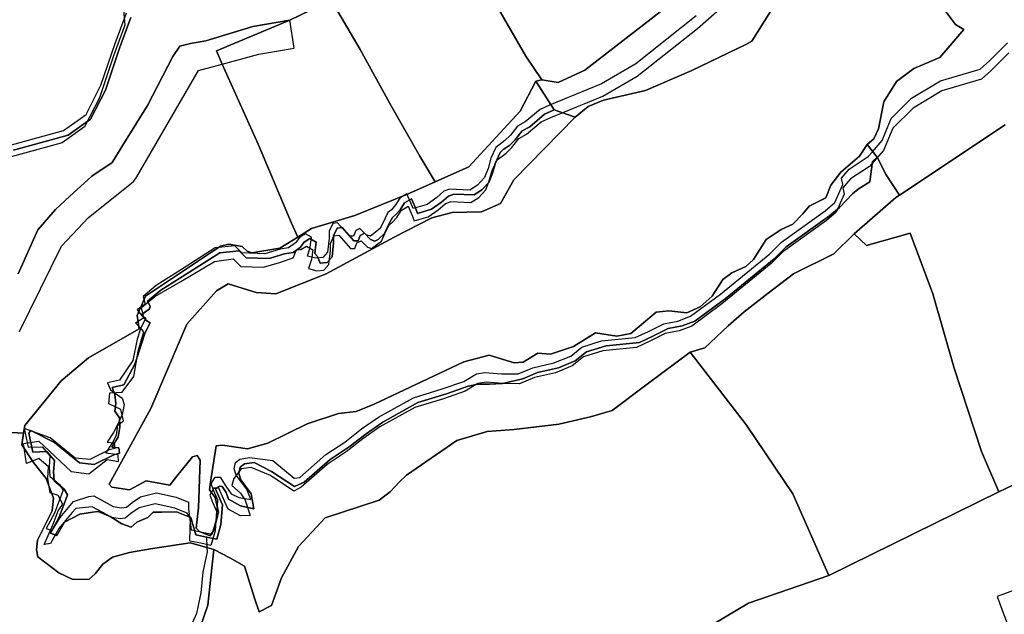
# Model space of a CAD drawing. Extents: x 463979 to 467979, y 555064 to 557157.
# Tile 13 of 82: x 464910 to 465153, y 555753 to 555900. Entities that reach past the tile are written whole.
import ezdxf

# ---------------------------------------------------------------- set-up
doc = ezdxf.new("R2010")
doc.units = 0
doc.header["$MEASUREMENT"] = 0
doc.layers.add('OS MAP', color=7, linetype='Continuous')

msp = doc.modelspace()

# ---------------------------------------------------------------- linework, layer by layer
at = {"layer": 'OS MAP'}
for p, q in [((464976.82, 555899.79), (464987.03, 555904.87)), ((465109.91, 555762.71), (465151.92, 555783.4))]:
    msp.add_line(p, q, dxfattribs=at)
for points in [[(465039.08, 555885.12), (465035.14, 555890.92), (465027.17, 555904.87), (465020.66, 555915.49), (465014.84, 555925.36), (464990.05, 555906.81), (464987.03, 555904.87), (464994.19, 555892.6), (465001.86, 555878.66), (465008.95, 555866.22), (465012.75, 555859.93), (465021.07, 555863.65), (465027.67, 555870.85), (465033.74, 555877.37), (465037.62, 555884.72), (465039.08, 555885.12)], [(465039.08, 555885.12), (465035.14, 555890.92), (465027.17, 555904.87), (465020.66, 555915.49), (465014.84, 555925.36), (464990.05, 555906.81), (464987.03, 555904.87), (464994.19, 555892.6), (465001.86, 555878.66), (465008.95, 555866.22), (465012.75, 555859.93), (465021.07, 555863.65), (465027.67, 555870.85), (465033.74, 555877.37), (465037.62, 555884.72), (465039.08, 555885.12)], [(465014.84, 555925.36), (465020.66, 555915.49), (465027.17, 555904.87), (465035.14, 555890.92), (465039.08, 555885.12)], [(465154.41, 555891.79), (465149.91, 555887.34), (465147.65, 555885.28), (465137.81, 555882.4), (465130.71, 555878.13), (465125.69, 555873.16), (465123.41, 555867.66), (465121.02, 555864.94), (465119.94, 555863.71), (465115.27, 555860.63), (465113.36, 555858.4), (465113.7, 555856.85), (465111.77, 555852.38), (465109.35, 555850.32), (465098.61, 555842.62), (465095.67, 555839.71), (465083.54, 555829.78), (465076.09, 555824.3), (465072.98, 555823.11), (465069.53, 555822.44), (465065.73, 555820.57), (465062.44, 555819.03), (465054.16, 555818.22), (465049.32, 555816.69), (465046.55, 555814.47), (465042.4, 555812.77), (465037.22, 555811.59), (465033.59, 555810.06), (465029.45, 555810.08), (465025.32, 555810.45), (465023.25, 555810.12), (465020.13, 555808.24), (465014.78, 555806.37), (465007.7, 555804.17), (464999.05, 555799.39), (464994.89, 555796.48), (464990.74, 555793.23), (464986.06, 555790.15), (464979.65, 555784.5), (464977.84, 555783.57), (464972.1, 555787.39), (464967.26, 555789.4), (464964.85, 555789.06), (464963.04, 555786.67), (464962.52, 555784.95), (464964.65, 555783.06), (464965.85, 555781.3), (464967.04, 555777.51), (464964.7, 555777.47), (464961.59, 555779.13), (464960.68, 555781.04), (464959.31, 555784.29), (464958.1, 555784.3), (464957.06, 555782.58), (464957.74, 555780.85), (464958.76, 555778.6), (464958.39, 555773.78), (464957.33, 555770.16), (464954.83, 555770.68), (464952.17, 555771.23), (464952.33, 555776.95), (464951.52, 555778.13), (464948.42, 555779.35), (464943.6, 555780.41), (464939.63, 555779.4), (464937.55, 555778.03), (464936.16, 555776.84), (464934.95, 555776.67), (464932.89, 555777.03), (464930.65, 555778.25), (464928.07, 555779.64), (464924.03, 555779.29), (464923.06, 555778.29), (464919.77, 555774.34), (464917.76, 555770.62), (464916.21, 555770.41), (464918.39, 555775.38), (464919.62, 555778.65), (464920.77, 555780.33), (464919.64, 555782.45), (464917.7, 555783.16), (464917.08, 555786.77), (464917.27, 555789.53), (464914.83, 555791.6), (464911.84, 555790.35), (464911.11, 555795.28), (464914.91, 555795.84), (464922.83, 555788.43), (464927.18, 555787.79), (464931.75, 555791.36), (464934.5, 555790.88), (464934.43, 555792.53), (464931.42, 555792.9), (464932.99, 555795.3), (464934.04, 555797.37), (464934.35, 555799.86), (464935.8, 555800.9), (464935.11, 555803.74), (464932.19, 555805.09), (464932.42, 555807.83), (464935.45, 555807.95), (464938.29, 555811.85), (464939.36, 555818.1), (464940.15, 555820.67), (464940.82, 555822.89), (464939.79, 555824.05), (464938.76, 555825.07), (464940.76, 555826.44), (464940.25, 555828.89), (464943.54, 555831.63), (464949.95, 555835.28), (464958.26, 555840.21), (464962.82, 555840.89), (464964.71, 555838.97), (464970.31, 555838.86), (464974.3, 555839.95), (464977.65, 555841.11), (464978.53, 555843.11), (464979.6, 555843.16), (464980.99, 555844.01), (464982.54, 555843.14), (464982.18, 555840.73), (464981.47, 555838.49), (464983.54, 555837.96), (464985.27, 555838.12), (464986.48, 555839.5), (464986.85, 555842.94), (464986.86, 555844.67), (464987.73, 555846.56), (464988.94, 555846.73), (464991.85, 555843.43), (464992.88, 555843.43), (464993.41, 555844.81), (464994.45, 555845.32), (464995.99, 555843.76), (464997.02, 555843.41), (464999.45, 555845.29), (465000.67, 555847.87), (465001.37, 555849.24), (465002.23, 555849.93), (465003.27, 555851.13), (465004.32, 555852.85), (465006.05, 555853.87), (465007.07, 555851.62), (465007.58, 555850.24), (465011.03, 555851.26), (465013.46, 555852.97), (465015.19, 555854.51), (465016.57, 555855.02), (465021.57, 555854.82), (465023.47, 555856.02), (465025.21, 555857.9), (465026.08, 555860.14), (465026.79, 555862.72), (465028.01, 555865.3), (465030.26, 555867.01), (465031.65, 555868.38), (465033.39, 555870.62), (465035.29, 555871.64), (465038.93, 555874.72), (465041.29, 555875.81), (465054.14, 555881.02), (465062.61, 555885.97), (465077.51, 555897.78), (465090.51, 555909.26)], [(465154.41, 555891.79), (465149.91, 555887.34), (465147.65, 555885.28), (465137.81, 555882.4), (465130.71, 555878.13), (465125.69, 555873.16), (465123.41, 555867.66), (465121.02, 555864.94), (465119.94, 555863.71), (465115.27, 555860.63), (465113.36, 555858.4), (465113.7, 555856.85), (465111.77, 555852.38), (465109.35, 555850.32), (465098.61, 555842.62), (465095.67, 555839.71), (465083.54, 555829.78), (465076.09, 555824.3), (465072.98, 555823.11), (465069.53, 555822.44), (465065.73, 555820.57), (465062.44, 555819.03), (465054.16, 555818.22), (465049.32, 555816.69), (465046.55, 555814.47), (465042.4, 555812.77), (465037.22, 555811.59), (465033.59, 555810.06), (465029.45, 555810.08), (465025.32, 555810.45), (465023.25, 555810.12), (465020.13, 555808.24), (465014.78, 555806.37), (465007.7, 555804.17), (464999.05, 555799.39), (464994.89, 555796.48), (464990.74, 555793.23), (464986.06, 555790.15), (464979.65, 555784.5), (464977.84, 555783.57), (464972.1, 555787.39), (464967.26, 555789.4), (464964.85, 555789.06), (464963.04, 555786.67), (464962.52, 555784.95), (464964.65, 555783.06), (464965.85, 555781.3), (464967.04, 555777.51), (464964.7, 555777.47), (464961.59, 555779.13), (464960.68, 555781.04), (464959.31, 555784.29), (464958.1, 555784.3), (464957.06, 555782.58), (464957.74, 555780.85), (464958.76, 555778.6), (464958.39, 555773.78), (464957.33, 555770.16), (464954.83, 555770.68), (464952.17, 555771.23), (464952.33, 555776.95), (464951.52, 555778.13), (464948.42, 555779.35), (464943.6, 555780.41), (464939.63, 555779.4), (464937.55, 555778.03), (464936.16, 555776.84), (464934.95, 555776.67), (464932.89, 555777.03), (464930.65, 555778.25), (464928.07, 555779.64), (464924.03, 555779.29), (464923.06, 555778.29), (464919.77, 555774.34), (464917.76, 555770.62), (464916.21, 555770.41), (464918.39, 555775.38), (464919.62, 555778.65), (464920.77, 555780.33), (464919.64, 555782.45), (464917.7, 555783.16), (464917.08, 555786.77), (464917.27, 555789.53), (464914.83, 555791.6), (464911.84, 555790.35), (464911.11, 555795.28), (464914.91, 555795.84), (464922.83, 555788.43), (464927.18, 555787.79), (464931.75, 555791.36), (464934.5, 555790.88), (464934.43, 555792.53), (464931.42, 555792.9), (464932.99, 555795.3), (464934.04, 555797.37), (464934.35, 555799.86), (464935.8, 555800.9), (464935.11, 555803.74), (464932.19, 555805.09), (464932.42, 555807.83), (464935.45, 555807.95), (464938.29, 555811.85), (464939.36, 555818.1), (464940.15, 555820.67), (464940.82, 555822.89), (464939.79, 555824.05), (464938.76, 555825.07), (464940.76, 555826.44), (464940.25, 555828.89), (464943.54, 555831.63), (464949.95, 555835.28), (464958.26, 555840.21), (464962.82, 555840.89), (464964.71, 555838.97), (464970.31, 555838.86), (464974.3, 555839.95), (464977.65, 555841.11), (464978.53, 555843.11), (464979.6, 555843.16), (464980.99, 555844.01), (464982.54, 555843.14), (464982.18, 555840.73), (464981.47, 555838.49), (464983.54, 555837.96), (464985.27, 555838.12), (464986.48, 555839.5), (464986.85, 555842.94), (464986.86, 555844.67), (464987.73, 555846.56), (464988.94, 555846.73), (464991.85, 555843.43), (464992.88, 555843.43), (464993.41, 555844.81), (464994.45, 555845.32), (464995.99, 555843.76), (464997.02, 555843.41), (464999.45, 555845.29), (465000.67, 555847.87), (465001.37, 555849.24), (465002.23, 555849.93), (465003.27, 555851.13), (465004.32, 555852.85), (465006.05, 555853.87), (465007.07, 555851.62), (465007.58, 555850.24), (465011.03, 555851.26), (465013.46, 555852.97), (465015.19, 555854.51), (465016.57, 555855.02), (465021.57, 555854.82), (465023.47, 555856.02), (465025.21, 555857.9), (465026.08, 555860.14), (465026.79, 555862.72), (465028.01, 555865.3), (465030.26, 555867.01), (465031.65, 555868.38), (465033.39, 555870.62), (465035.29, 555871.64), (465038.93, 555874.72), (465041.29, 555875.81), (465054.14, 555881.02), (465062.61, 555885.97), (465077.51, 555897.78), (465090.51, 555909.26)], [(465098.73, 555907.11), (465090.92, 555894.61), (465089.41, 555893.84), (465076.1, 555887.36), (465064.69, 555882.43), (465054.33, 555880.07), (465050.53, 555878.54), (465047.28, 555875.84), (465032.15, 555860.37), (465028.84, 555854.52), (465024.17, 555852.48), (465016.93, 555852.35), (465011.92, 555851), (465002.58, 555846.22), (464985.8, 555837.18), (464973.36, 555832.25), (464968.53, 555832.62), (464961.65, 555834.73), (464958.71, 555833.02), (464951.42, 555824.79), (464946.88, 555814.12), (464942.51, 555803.97), (464932.23, 555785.24), (464932.91, 555784.54), (464937.22, 555783.83), (464941.37, 555786.05), (464947.23, 555784.98), (464948.97, 555787.21), (464952.79, 555792.02), (464953.99, 555792.35), (464954.68, 555791.15), (464954.27, 555779.42), (464953.72, 555774.42), (464954.58, 555773.56), (464957.16, 555772.51), (464958.2, 555774.05), (464959.26, 555778.36), (464958.42, 555781.98), (464957.05, 555783.89), (464957.23, 555785.79), (464958.66, 555794.74), (464960.22, 555794.91), (464966.42, 555794.01), (464971.43, 555795.36), (464981.11, 555800.13), (464988.89, 555802.68), (464993.2, 555803.17), (464997.69, 555805.04), (465019.82, 555815.43), (465026.04, 555817.12), (465032.24, 555815.19), (465034.48, 555815.35), (465038.11, 555817.57), (465041.22, 555817.38), (465046.92, 555819.25), (465052.28, 555822.66), (465057.62, 555821.77), (465061.07, 555822.44), (465067.31, 555827.75), (465070.42, 555828.08), (465074.9, 555827.54), (465078.18, 555829.07), (465081.13, 555831.64), (465083.74, 555835.76), (465085.99, 555837.47), (465089.45, 555839.01), (465091.35, 555840.72), (465094.48, 555845.7), (465098.12, 555848.1), (465101.06, 555849.46), (465103.49, 555852.03), (465105.05, 555853.92), (465109.2, 555855.97), (465110.42, 555859.06), (465112.86, 555862.32), (465117.53, 555866.26), (465119.42, 555869.11), (465121.01, 555870.56), (465122.23, 555872.96), (465123.47, 555879.68), (465126.6, 555884.66), (465130.93, 555887.92), (465137.33, 555890.64), (465143.23, 555897.5), (465141.17, 555898.72), (465135.01, 555907.03)], [(465042.09, 555877.69), (465047.28, 555875.84), (465050.53, 555878.54), (465054.33, 555880.07), (465064.69, 555882.43), (465076.1, 555887.36), (465089.41, 555893.84), (465090.92, 555894.61), (465098.73, 555907.11)], [(465135.01, 555907.03), (465141.17, 555898.72), (465143.23, 555897.5), (465137.33, 555890.64), (465130.93, 555887.92), (465126.6, 555884.66), (465123.47, 555879.68), (465122.23, 555872.96), (465121.01, 555870.56), (465119.42, 555869.11), (465121.85, 555866), (465124.1, 555861.66), (465127.35, 555856.64), (465153.46, 555874)], [(464909.73, 555837.23), (464914.62, 555848.07), (464918.96, 555853.04), (464922.43, 555856.3), (464927.98, 555861.27), (464933, 555864.69), (464936.3, 555870.01), (464941.7, 555878.78), (464947.97, 555890.81), (464949.71, 555893.39), (464952.3, 555894.06), (464956.1, 555894.73), (464967.67, 555898.29), (464976.82, 555899.79), (464987.03, 555904.87)], [(464909.73, 555837.23), (464914.62, 555848.07), (464918.96, 555853.04), (464922.43, 555856.3), (464927.98, 555861.27), (464933, 555864.69), (464936.3, 555870.01), (464941.7, 555878.78), (464947.97, 555890.81), (464949.71, 555893.39), (464952.3, 555894.06), (464956.1, 555894.73), (464967.67, 555898.29), (464976.82, 555899.79), (464987.03, 555904.87)], [(464976.82, 555899.79), (464958.7, 555892.25), (464960.16, 555888.98), (464969.03, 555869.21), (464977.28, 555849.72), (464978.8, 555846.23), (464982.19, 555848.35), (464992.9, 555851.56), (465005.86, 555856.84), (465012.75, 555859.93), (465008.95, 555866.22), (465001.86, 555878.66), (464994.19, 555892.6), (464987.03, 555904.87), (464976.82, 555899.79)], [(464976.82, 555899.79), (464958.7, 555892.25), (464960.16, 555888.98), (464969.03, 555869.21), (464977.28, 555849.72), (464978.8, 555846.23), (464982.19, 555848.35), (464992.9, 555851.56), (465005.86, 555856.84), (465012.75, 555859.93), (465008.95, 555866.22), (465001.86, 555878.66), (464994.19, 555892.6), (464987.03, 555904.87), (464976.82, 555899.79)], [(464987.03, 555904.87), (464994.19, 555892.6), (465001.86, 555878.66), (465008.95, 555866.22), (465012.75, 555859.93)], [(465027.17, 555904.87), (465035.14, 555890.92), (465039.08, 555885.12), (465043.1, 555884.43), (465049.67, 555887.49), (465071.15, 555904.1)], [(465027.17, 555904.87), (465035.14, 555890.92), (465039.08, 555885.12), (465043.1, 555884.43), (465049.67, 555887.49), (465071.15, 555904.1)], [(465071.15, 555904.1), (465049.67, 555887.49), (465043.1, 555884.43), (465039.08, 555885.12), (465037.62, 555884.72), (465042.09, 555877.69)], [(464935.8, 555902.37), (464936.12, 555898.57), (464933.32, 555891), (464929.81, 555880.68), (464926.15, 555873.46), (464920.61, 555869.52), (464907.14, 555865.8)], [(464935.8, 555902.37), (464936.12, 555898.57), (464933.32, 555891), (464929.81, 555880.68), (464926.15, 555873.46), (464920.61, 555869.52), (464907.14, 555865.8)], [(464907.52, 555868.87), (464920.99, 555872.59), (464926.53, 555876.53), (464930.2, 555883.75), (464933.7, 555894.07), (464936.5, 555901.64)], [(464905, 555798.17), (464911.1, 555797.83), (464911.39, 555799.78), (464920.42, 555810.76), (464927.17, 555816.42), (464939.63, 555823.59), (464939.13, 555826.87), (464941.23, 555831.68), (464959.75, 555843.99), (464961.82, 555844.5), (464965.09, 555843.96), (464966.29, 555842.75), (464967.5, 555842.4), (464974.4, 555843.56), (464978.8, 555846.23), (464977.28, 555849.72), (464969.03, 555869.21), (464960.16, 555888.98), (464958.7, 555892.25), (464976.82, 555899.79), (464967.67, 555898.29), (464956.1, 555894.73), (464952.3, 555894.06), (464949.71, 555893.39), (464947.97, 555890.81), (464941.7, 555878.78), (464936.3, 555870.01), (464933, 555864.69), (464927.98, 555861.27), (464922.43, 555856.3), (464918.96, 555853.04), (464914.62, 555848.07), (464909.73, 555837.23)], [(464905, 555798.17), (464911.1, 555797.83), (464911.39, 555799.78), (464920.42, 555810.76), (464927.17, 555816.42), (464939.63, 555823.59), (464939.13, 555826.87), (464941.23, 555831.68), (464959.75, 555843.99), (464961.82, 555844.5), (464965.09, 555843.96), (464966.29, 555842.75), (464967.5, 555842.4), (464974.4, 555843.56), (464978.8, 555846.23), (464977.28, 555849.72), (464969.03, 555869.21), (464960.16, 555888.98), (464958.7, 555892.25), (464976.82, 555899.79), (464967.67, 555898.29), (464956.1, 555894.73), (464952.3, 555894.06), (464949.71, 555893.39), (464947.97, 555890.81), (464941.7, 555878.78), (464936.3, 555870.01), (464933, 555864.69), (464927.98, 555861.27), (464922.43, 555856.3), (464918.96, 555853.04), (464914.62, 555848.07), (464909.73, 555837.23)], [(464937.61, 555900.46), (464934.81, 555892.89), (464931.3, 555882.56), (464927.64, 555875.34), (464922.1, 555871.41), (464908.63, 555867.69)], [(464908.63, 555867.69), (464922.1, 555871.41), (464927.64, 555875.34), (464931.3, 555882.56), (464934.81, 555892.89), (464937.61, 555900.46)], [(464937.61, 555900.46), (464934.81, 555892.89), (464931.3, 555882.56), (464927.64, 555875.34), (464922.1, 555871.41), (464908.63, 555867.69)], [(464976.82, 555899.79), (464967.67, 555898.29), (464956.1, 555894.73), (464952.3, 555894.06), (464949.71, 555893.39), (464947.97, 555890.81), (464941.7, 555878.78), (464936.3, 555870.01), (464933, 555864.69), (464927.98, 555861.27), (464922.43, 555856.3), (464918.96, 555853.04), (464914.62, 555848.07), (464909.73, 555837.23)], [(464910.09, 555822.97), (464920.44, 555844.02), (464927.17, 555851.12), (464937.35, 555859.21), (464938.29, 555860.11), (464939.04, 555861.17), (464954.32, 555887.39), (464960.16, 555888.98), (464969.16, 555891.44), (464977.95, 555892.88), (464976.82, 555899.79)], [(464978.8, 555846.23), (464977.28, 555849.72), (464969.03, 555869.21), (464960.16, 555888.98), (464958.7, 555892.25), (464976.82, 555899.79)], [(465077.2, 555900.85), (465062.31, 555889.03), (465053.83, 555884.08), (465040.98, 555878.87), (465038.62, 555877.79), (465034.98, 555874.7), (465033.08, 555873.68), (465031.34, 555871.45), (465029.96, 555870.08), (465027.7, 555868.36), (465026.48, 555865.79), (465025.78, 555863.2), (465024.9, 555860.97), (465023.17, 555859.08), (465021.27, 555857.88), (465016.27, 555858.08), (465014.88, 555857.57), (465013.15, 555856.03), (465010.73, 555854.32), (465007.27, 555853.31), (465006.76, 555854.69), (465005.74, 555856.94), (465004.01, 555855.91), (465002.97, 555854.19), (465001.92, 555852.99), (465001.06, 555852.31), (465000.36, 555850.93), (464999.14, 555848.35), (464996.72, 555846.47), (464995.68, 555846.82), (464994.14, 555848.38), (464993.1, 555847.87), (464992.58, 555846.49), (464991.54, 555846.5), (464988.63, 555849.79), (464987.42, 555849.63), (464986.55, 555847.73), (464986.54, 555846.01), (464986.17, 555842.56), (464984.96, 555841.19), (464983.23, 555841.03), (464981.17, 555841.56), (464981.87, 555843.8), (464982.23, 555846.21), (464980.68, 555847.08), (464979.3, 555846.22), (464978.26, 555844.85)], [(464964.28, 555781.99), (464967.21, 555781.46), (464966.19, 555784.05), (464963.62, 555787.51), (464963.11, 555789.07), (464963.46, 555790.62), (464964.5, 555791.47), (464966.92, 555791.81), (464972.61, 555791.08), (464977.92, 555786.74), (464979.31, 555786.91), (464985.72, 555792.56), (464990.39, 555795.64), (464994.55, 555798.89), (464998.7, 555801.8), (465007.35, 555806.58), (465014.43, 555808.78), (465019.79, 555810.65), (465022.91, 555812.53), (465024.98, 555812.86), (465029.11, 555812.49), (465033.25, 555812.47), (465036.88, 555814), (465042.06, 555815.18), (465046.21, 555816.88), (465048.98, 555819.1), (465053.82, 555820.63), (465062.1, 555821.44), (465065.38, 555822.97), (465069.19, 555824.85), (465072.64, 555825.52), (465075.75, 555826.71), (465083.19, 555832.19), (465095.32, 555842.12), (465098.27, 555845.03), (465109, 555852.73), (465111.43, 555854.79), (465113.35, 555859.26), (465113.02, 555860.81), (465114.92, 555863.04), (465119.6, 555866.12), (465120.68, 555867.35), (465123.07, 555870.07), (465125.34, 555875.57), (465130.37, 555880.54), (465137.46, 555884.81), (465147.31, 555887.69), (465149.56, 555889.75), (465154.07, 555894.2)], [(465127.35, 555856.64), (465124.1, 555861.66), (465121.85, 555866), (465120.71, 555864.94), (465120.09, 555859.93), (465117.13, 555858.12), (465115.78, 555856.92), (465112.54, 555853.6), (465110.11, 555851.55), (465099.38, 555843.85), (465096.43, 555840.93), (465084.3, 555831), (465076.86, 555825.53), (465073.75, 555824.34), (465070.29, 555823.67), (465066.49, 555821.79), (465063.21, 555820.26), (465054.92, 555819.44), (465050.09, 555817.92), (465047.32, 555815.69), (465043.17, 555813.99), (465037.99, 555812.81), (465034.36, 555811.28), (465029.32, 555810.1), (465026.11, 555809.93), (465023.23, 555809.93), (465020.9, 555809.46), (465015.54, 555807.59), (465008.46, 555805.39), (464999.81, 555800.61), (464995.66, 555797.71), (464991.5, 555794.45), (464986.83, 555791.38), (464980.41, 555785.72), (464978.02, 555784.67), (464972.29, 555788.37), (464968.03, 555790.62), (464965.61, 555790.29), (464964.57, 555789.43), (464964.22, 555787.88), (464964.73, 555786.33), (464967.29, 555782.87), (464967.94, 555779.15), (464964.67, 555779.88), (464961.7, 555781.55), (464961.12, 555783.22), (464960.17, 555784.67), (464959.45, 555784.74), (464958.51, 555784.12), (464959.19, 555782.4), (464960.21, 555780.15), (464959.84, 555775.32), (464958.78, 555771.71), (464956.27, 555772.22), (464953.61, 555772.77), (464952.37, 555777.02), (464951.36, 555777.44), (464948.88, 555778.4), (464945.2, 555778.39), (464943.07, 555778.32), (464941.8, 555777.06), (464939.07, 555775.86), (464937.67, 555774.66), (464935.34, 555775.46), (464932.48, 555777.26), (464929.55, 555778.53), (464928.09, 555778.39), (464925.03, 555777.86), (464921.22, 555775.89), (464919.3, 555772.62), (464917.75, 555773.15), (464919.84, 555776.93), (464921.07, 555780.2), (464921.94, 555782.61), (464921.09, 555783.99), (464918.69, 555786.07), (464918.53, 555788.31), (464918.72, 555791.07), (464916.83, 555793.32), (464913.38, 555793.17), (464912.37, 555797.83), (464912.9, 555798.52), (464918.74, 555795.56), (464924.92, 555790.52), (464928.54, 555790.16), (464933.38, 555792.54), (464934.76, 555792.88), (464934.6, 555794.26), (464932.87, 555794.44), (464934.44, 555796.85), (464934.83, 555799.33), (464934.79, 555801.67), (464933.62, 555803.3), (464933.87, 555805.14), (464933.64, 555807.37), (464932.96, 555809.1), (464935.89, 555809.77), (464938.54, 555814.92), (464940.26, 555819.92), (464941.14, 555822.67), (464942.36, 555825.08), (464941.33, 555825.78), (464940.3, 555827.16), (464942.21, 555828.53), (464942.38, 555829.22), (464941.7, 555830.43), (464944.99, 555833.17), (464951.22, 555837.1), (464959.53, 555842.4), (464964.36, 555842.89), (464966.07, 555841.16), (464971.76, 555840.95), (464975.56, 555842.14), (464977.63, 555842.47), (464979.36, 555843.67), (464980.41, 555845.04), (464981.79, 555845.89), (464983.34, 555845.02), (464983.06, 555843.03), (464983.01, 555842.19), (464983.68, 555841.47), (464984.34, 555839.84), (464986.07, 555840.01), (464987.28, 555841.38), (464987.65, 555844.82), (464987.66, 555846.55), (464988.53, 555848.44), (464989.74, 555848.61), (464992.65, 555845.31), (464993.68, 555845.31), (464994.21, 555846.69), (464995.25, 555847.2), (464996.79, 555845.64), (464997.82, 555845.29), (464998.69, 555845.63), (465000.25, 555847.17), (465001.47, 555849.75), (465002.17, 555851.12), (465003.03, 555851.81), (465004.07, 555853.01), (465005.12, 555854.73), (465006.85, 555855.75), (465007.87, 555853.51), (465008.38, 555852.12), (465011.83, 555853.14), (465014.26, 555854.85), (465015.99, 555856.39), (465017.37, 555856.9), (465022.37, 555856.7), (465024.28, 555857.9), (465026.01, 555859.78), (465026.89, 555862.02), (465027.59, 555864.6), (465028.81, 555867.18), (465029.51, 555867.87), (465031.06, 555868.89), (465032.45, 555870.26), (465034.19, 555872.5), (465036.09, 555873.52), (465039.73, 555876.6), (465042.09, 555877.69), (465037.62, 555884.72), (465033.74, 555877.37), (465027.67, 555870.85), (465021.07, 555863.65), (465012.75, 555859.93), (465005.86, 555856.84), (464992.9, 555851.56), (464982.19, 555848.35), (464978.8, 555846.23), (464974.4, 555843.56), (464967.5, 555842.4), (464966.29, 555842.75), (464965.09, 555843.96), (464961.82, 555844.5), (464959.75, 555843.99), (464941.23, 555831.68), (464939.13, 555826.87), (464939.63, 555823.59), (464927.17, 555816.42), (464920.42, 555810.76), (464911.39, 555799.78), (464911.1, 555797.83), (464910.67, 555794.96), (464913.58, 555790.63), (464916.66, 555786.65), (464918.53, 555781.81), (464918.17, 555778.7), (464914.51, 555771.48), (464914.32, 555769.07), (464914.65, 555767.34), (464919.8, 555763.35), (464923.07, 555761.78), (464927.21, 555761.76), (464928.77, 555763.13), (464930.68, 555765.53), (464933.1, 555767.24), (464937.25, 555768.42), (464942.43, 555769.26), (464952.26, 555770.75), (464956.37, 555769.62), (464958.06, 555769.15), (464962.07, 555767.08), (464965.68, 555764.99), (464968.22, 555756.87), (464969.24, 555753.76), (464972.35, 555755.29), (464974.8, 555762.18), (464978.99, 555769.91), (464985.58, 555776.94), (464994.39, 555779.82), (464998.88, 555781.35), (465001.65, 555783.41), (465003.91, 555785.81), (465005.64, 555787.52), (465018.1, 555796.07), (465025.53, 555798.27), (465032.26, 555798.75), (465043.3, 555800.07), (465051.07, 555801.92), (465056.42, 555803.44), (465065.08, 555809.94), (465075.65, 555817.82), (465079.34, 555818.9), (465085.07, 555824.38), (465089.05, 555827.81), (465094.94, 555832.43), (465101.17, 555837.22), (465111.2, 555842.17), (465116.18, 555847.04), (465126.46, 555856.05), (465127.35, 555856.64)], [(465127.35, 555856.64), (465124.1, 555861.66), (465121.85, 555866), (465120.71, 555864.94), (465120.09, 555859.93), (465117.13, 555858.12), (465115.78, 555856.92), (465112.54, 555853.6), (465110.11, 555851.55), (465099.38, 555843.85), (465096.43, 555840.93), (465084.3, 555831), (465076.86, 555825.53), (465073.75, 555824.34), (465070.29, 555823.67), (465066.49, 555821.79), (465063.21, 555820.26), (465054.92, 555819.44), (465050.09, 555817.92), (465047.32, 555815.69), (465043.17, 555813.99), (465037.99, 555812.81), (465034.36, 555811.28), (465029.32, 555810.1), (465026.11, 555809.93), (465023.23, 555809.93), (465020.9, 555809.46), (465015.54, 555807.59), (465008.46, 555805.39), (464999.81, 555800.61), (464995.66, 555797.71), (464991.5, 555794.45), (464986.83, 555791.38), (464980.41, 555785.72), (464978.02, 555784.67), (464972.29, 555788.37), (464968.03, 555790.62), (464965.61, 555790.29), (464964.57, 555789.43), (464964.22, 555787.88), (464964.73, 555786.33), (464967.29, 555782.87), (464967.94, 555779.15), (464964.67, 555779.88), (464961.7, 555781.55), (464961.12, 555783.22), (464960.17, 555784.67), (464959.45, 555784.74), (464958.51, 555784.12), (464959.19, 555782.4), (464960.21, 555780.15), (464959.84, 555775.32), (464958.78, 555771.71), (464956.27, 555772.22), (464953.61, 555772.77), (464952.37, 555777.02), (464951.36, 555777.44), (464948.88, 555778.4), (464945.2, 555778.39), (464943.07, 555778.32), (464941.8, 555777.06), (464939.07, 555775.86), (464937.67, 555774.66), (464935.34, 555775.46), (464932.48, 555777.26), (464929.55, 555778.53), (464928.09, 555778.39), (464925.03, 555777.86), (464921.22, 555775.89), (464919.3, 555772.62), (464917.75, 555773.15), (464919.84, 555776.93), (464921.07, 555780.2), (464921.94, 555782.61), (464921.09, 555783.99), (464918.69, 555786.07), (464918.53, 555788.31), (464918.72, 555791.07), (464916.83, 555793.32), (464913.38, 555793.17), (464912.37, 555797.83), (464912.9, 555798.52), (464918.74, 555795.56), (464924.92, 555790.52), (464928.54, 555790.16), (464933.38, 555792.54), (464934.76, 555792.88), (464934.6, 555794.26), (464932.87, 555794.44), (464934.44, 555796.85), (464934.83, 555799.33), (464934.79, 555801.67), (464933.62, 555803.3), (464933.87, 555805.14), (464933.64, 555807.37), (464932.96, 555809.1), (464935.89, 555809.77), (464938.54, 555814.92), (464940.26, 555819.92), (464941.14, 555822.67), (464942.36, 555825.08), (464941.33, 555825.78), (464940.3, 555827.16), (464942.21, 555828.53), (464942.38, 555829.22), (464941.7, 555830.43), (464944.99, 555833.17), (464951.22, 555837.1), (464959.53, 555842.4), (464964.36, 555842.89), (464966.07, 555841.16), (464971.76, 555840.95), (464975.56, 555842.14), (464977.63, 555842.47), (464979.36, 555843.67), (464980.41, 555845.04), (464981.79, 555845.89), (464983.34, 555845.02), (464983.06, 555843.03), (464983.01, 555842.19), (464983.68, 555841.47), (464984.34, 555839.84), (464986.07, 555840.01), (464987.28, 555841.38), (464987.65, 555844.82), (464987.66, 555846.55), (464988.53, 555848.44), (464989.74, 555848.61), (464992.65, 555845.31), (464993.68, 555845.31), (464994.21, 555846.69), (464995.25, 555847.2), (464996.79, 555845.64), (464997.82, 555845.29), (464998.69, 555845.63), (465000.25, 555847.17), (465001.47, 555849.75), (465002.17, 555851.12), (465003.03, 555851.81), (465004.07, 555853.01), (465005.12, 555854.73), (465006.85, 555855.75), (465007.87, 555853.51), (465008.38, 555852.12), (465011.83, 555853.14), (465014.26, 555854.85), (465015.99, 555856.39), (465017.37, 555856.9), (465022.37, 555856.7), (465024.28, 555857.9), (465026.01, 555859.78), (465026.89, 555862.02), (465027.59, 555864.6), (465028.81, 555867.18), (465029.51, 555867.87), (465031.06, 555868.89), (465032.45, 555870.26), (465034.19, 555872.5), (465036.09, 555873.52), (465039.73, 555876.6), (465042.09, 555877.69), (465037.62, 555884.72), (465033.74, 555877.37), (465027.67, 555870.85), (465021.07, 555863.65), (465012.75, 555859.93), (465005.86, 555856.84), (464992.9, 555851.56), (464982.19, 555848.35), (464978.8, 555846.23), (464974.4, 555843.56), (464967.5, 555842.4), (464966.29, 555842.75), (464965.09, 555843.96), (464961.82, 555844.5), (464959.75, 555843.99), (464941.23, 555831.68), (464939.13, 555826.87), (464939.63, 555823.59), (464927.17, 555816.42), (464920.42, 555810.76), (464911.39, 555799.78), (464911.1, 555797.83), (464910.67, 555794.96), (464913.58, 555790.63), (464916.66, 555786.65), (464918.53, 555781.81), (464918.17, 555778.7), (464914.51, 555771.48), (464914.32, 555769.07), (464914.65, 555767.34), (464919.8, 555763.35), (464923.07, 555761.78), (464927.21, 555761.76), (464928.77, 555763.13), (464930.68, 555765.53), (464933.1, 555767.24), (464937.25, 555768.42), (464942.43, 555769.26), (464952.26, 555770.75), (464956.37, 555769.62), (464958.06, 555769.15), (464962.07, 555767.08), (464965.68, 555764.99), (464968.22, 555756.87), (464969.24, 555753.76), (464972.35, 555755.29), (464974.8, 555762.18), (464978.99, 555769.91), (464985.58, 555776.94), (464994.39, 555779.82), (464998.88, 555781.35), (465001.65, 555783.41), (465003.91, 555785.81), (465005.64, 555787.52), (465018.1, 555796.07), (465025.53, 555798.27), (465032.26, 555798.75), (465043.3, 555800.07), (465051.07, 555801.92), (465056.42, 555803.44), (465065.08, 555809.94), (465075.65, 555817.82), (465079.34, 555818.9), (465085.07, 555824.38), (465089.05, 555827.81), (465094.94, 555832.43), (465101.17, 555837.22), (465111.2, 555842.17), (465116.18, 555847.04), (465126.46, 555856.05), (465127.35, 555856.64)], [(465047.28, 555875.84), (465042.09, 555877.69), (465039.73, 555876.6), (465036.09, 555873.52), (465034.19, 555872.5), (465032.45, 555870.26), (465031.06, 555868.89), (465029.51, 555867.87), (465028.81, 555867.18), (465027.59, 555864.6), (465026.89, 555862.02), (465026.01, 555859.78), (465024.28, 555857.9), (465022.37, 555856.7), (465017.37, 555856.9), (465015.99, 555856.39), (465014.26, 555854.85), (465011.83, 555853.14), (465008.38, 555852.12), (465007.87, 555853.51), (465006.85, 555855.75), (465005.12, 555854.73), (465004.07, 555853.01), (465003.03, 555851.81), (465002.17, 555851.12), (465001.47, 555849.75), (465000.25, 555847.17), (464998.69, 555845.63), (464997.82, 555845.29), (464996.79, 555845.64), (464995.25, 555847.2), (464994.21, 555846.69), (464993.68, 555845.31), (464992.65, 555845.31), (464989.74, 555848.61), (464988.53, 555848.44), (464987.66, 555846.55), (464987.65, 555844.82), (464987.28, 555841.38), (464986.07, 555840.01), (464984.34, 555839.84), (464983.68, 555841.47), (464983.01, 555842.19), (464983.06, 555843.03), (464983.34, 555845.02), (464981.79, 555845.89), (464980.41, 555845.04), (464979.36, 555843.67), (464977.63, 555842.47), (464975.56, 555842.14), (464971.76, 555840.95), (464966.07, 555841.16), (464964.36, 555842.89), (464959.53, 555842.4), (464951.22, 555837.1), (464944.99, 555833.17), (464941.7, 555830.43), (464942.38, 555829.22), (464942.21, 555828.53), (464940.3, 555827.16), (464941.33, 555825.78), (464942.36, 555825.08), (464941.14, 555822.67), (464940.26, 555819.92), (464938.54, 555814.92), (464935.89, 555809.77), (464932.96, 555809.1), (464933.64, 555807.37), (464933.87, 555805.14), (464933.62, 555803.3), (464934.79, 555801.67), (464934.83, 555799.33), (464934.44, 555796.85), (464932.87, 555794.44), (464934.6, 555794.26), (464934.76, 555792.88), (464933.38, 555792.54), (464928.54, 555790.16), (464924.92, 555790.52), (464918.74, 555795.56), (464912.9, 555798.52), (464912.37, 555797.83), (464913.38, 555793.17), (464916.83, 555793.32), (464918.72, 555791.07), (464918.53, 555788.31), (464918.69, 555786.07), (464921.09, 555783.99), (464921.94, 555782.61), (464921.07, 555780.2), (464919.84, 555776.93), (464917.75, 555773.15), (464919.3, 555772.62), (464921.22, 555775.89), (464925.03, 555777.86), (464928.09, 555778.39), (464929.55, 555778.53), (464932.48, 555777.26), (464935.34, 555775.46), (464937.67, 555774.66), (464939.07, 555775.86), (464941.8, 555777.06), (464943.07, 555778.32), (464945.2, 555778.39), (464948.88, 555778.4), (464951.36, 555777.44), (464952.37, 555777.02), (464953.61, 555772.77), (464956.27, 555772.22), (464958.78, 555771.71), (464959.84, 555775.32), (464960.21, 555780.15), (464959.19, 555782.4), (464958.51, 555784.12), (464959.45, 555784.74), (464960.17, 555784.67), (464961.12, 555783.22), (464961.7, 555781.55), (464964.67, 555779.88), (464967.94, 555779.15), (464967.29, 555782.87), (464964.73, 555786.33), (464964.22, 555787.88), (464964.57, 555789.43), (464965.61, 555790.29), (464968.03, 555790.62), (464972.29, 555788.37), (464978.02, 555784.67), (464980.41, 555785.72), (464986.83, 555791.38), (464991.5, 555794.45), (464995.66, 555797.71), (464999.81, 555800.61), (465008.46, 555805.39), (465015.54, 555807.59), (465020.9, 555809.46), (465023.23, 555809.93), (465026.11, 555809.93), (465029.32, 555810.1), (465034.36, 555811.28), (465037.99, 555812.81), (465043.17, 555813.99), (465047.32, 555815.69), (465050.09, 555817.92), (465054.92, 555819.44), (465063.21, 555820.26), (465066.49, 555821.79), (465070.29, 555823.67), (465073.75, 555824.34), (465076.86, 555825.53), (465084.3, 555831), (465096.43, 555840.93), (465099.38, 555843.85), (465110.11, 555851.55), (465112.54, 555853.6), (465115.78, 555856.92), (465117.13, 555858.12), (465120.09, 555859.93), (465120.71, 555864.94), (465121.85, 555866), (465119.42, 555869.11), (465117.53, 555866.26), (465112.86, 555862.32), (465110.42, 555859.06), (465109.2, 555855.97), (465105.05, 555853.92), (465103.49, 555852.03), (465101.06, 555849.46), (465098.12, 555848.1), (465094.48, 555845.7), (465091.35, 555840.72), (465089.45, 555839.01), (465085.99, 555837.47), (465083.74, 555835.76), (465081.13, 555831.64), (465078.18, 555829.07), (465074.9, 555827.54), (465070.42, 555828.08), (465067.31, 555827.75), (465061.07, 555822.44), (465057.62, 555821.77), (465052.28, 555822.66), (465046.92, 555819.25), (465041.22, 555817.38), (465038.11, 555817.57), (465034.48, 555815.35), (465032.24, 555815.19), (465026.04, 555817.12), (465019.82, 555815.43), (464997.69, 555805.04), (464993.2, 555803.17), (464988.89, 555802.68), (464981.11, 555800.13), (464971.43, 555795.36), (464966.42, 555794.01), (464960.22, 555794.91), (464958.66, 555794.74), (464957.23, 555785.79), (464957.05, 555783.89), (464958.42, 555781.98), (464959.26, 555778.36), (464958.2, 555774.05), (464957.16, 555772.51), (464954.58, 555773.56), (464953.72, 555774.42), (464954.27, 555779.42), (464954.68, 555791.15), (464953.99, 555792.35), (464952.79, 555792.02), (464948.97, 555787.21), (464947.23, 555784.98), (464941.37, 555786.05), (464937.22, 555783.83), (464932.91, 555784.54), (464932.23, 555785.24), (464942.51, 555803.97), (464946.88, 555814.12), (464951.42, 555824.79), (464958.71, 555833.02), (464961.65, 555834.73), (464968.53, 555832.62), (464973.36, 555832.25), (464985.8, 555837.18), (465002.58, 555846.22), (465011.92, 555851), (465016.93, 555852.35), (465024.17, 555852.48), (465028.84, 555854.52), (465032.15, 555860.37), (465047.28, 555875.84)], [(465153.46, 555874), (465127.35, 555856.64), (465126.46, 555856.05), (465116.18, 555847.04), (465119.25, 555844.16), (465130.03, 555847.27), (465135.57, 555832.25), (465140.84, 555813.94), (465147.63, 555793.33), (465151.92, 555783.4), (465158.79, 555786.68)], [(465153.46, 555874), (465127.35, 555856.64), (465126.46, 555856.05), (465116.18, 555847.04), (465119.25, 555844.16), (465130.03, 555847.27), (465135.57, 555832.25), (465140.84, 555813.94), (465147.63, 555793.33), (465151.92, 555783.4), (465158.79, 555786.68)], [(465151.92, 555783.4), (465147.63, 555793.33), (465140.84, 555813.94), (465135.57, 555832.25), (465130.03, 555847.27), (465119.25, 555844.16), (465116.18, 555847.04), (465111.2, 555842.17), (465101.17, 555837.22), (465094.94, 555832.43), (465089.05, 555827.81), (465085.07, 555824.38), (465079.34, 555818.9), (465075.65, 555817.82), (465089.57, 555799.83), (465101.02, 555782.91), (465109.91, 555762.71), (465151.92, 555783.4)], [(465151.92, 555783.4), (465147.63, 555793.33), (465140.84, 555813.94), (465135.57, 555832.25), (465130.03, 555847.27), (465119.25, 555844.16), (465116.18, 555847.04), (465111.2, 555842.17), (465101.17, 555837.22), (465094.94, 555832.43), (465089.05, 555827.81), (465085.07, 555824.38), (465079.34, 555818.9), (465075.65, 555817.82), (465089.57, 555799.83), (465101.02, 555782.91), (465109.91, 555762.71), (465151.92, 555783.4)], [(465130.03, 555847.27), (465119.25, 555844.16), (465116.18, 555847.04)], [(465151.92, 555783.4), (465147.63, 555793.33), (465140.84, 555813.94), (465135.57, 555832.25), (465130.03, 555847.27)], [(464978.26, 555844.85), (464976.53, 555843.65), (464974.45, 555843.32), (464970.65, 555842.13), (464964.96, 555842.34), (464963.25, 555844.07), (464958.42, 555843.58), (464950.11, 555838.29), (464943.88, 555834.35), (464940.59, 555831.61), (464941.1, 555829.71), (464939.19, 555828.34), (464940.22, 555826.96), (464941.25, 555826.26), (464940.03, 555823.86), (464939.15, 555821.1), (464938.09, 555815.76), (464934.78, 555810.95), (464931.85, 555810.28), (464932.53, 555808.55), (464935.45, 555806.47), (464935.96, 555804.91), (464935.42, 555802.5), (464934.38, 555800.09), (464933.33, 555798.03), (464931.77, 555795.63), (464933.49, 555795.44), (464933.65, 555794.06), (464932.27, 555793.73), (464927.43, 555791.34), (464923.81, 555791.7), (464917.63, 555796.74), (464911.27, 555799.02), (464912.27, 555794.36), (464915.72, 555794.51), (464917.61, 555792.26), (464917.42, 555789.5), (464917.58, 555787.26), (464919.98, 555785.17), (464920.84, 555783.79), (464919.96, 555781.38), (464918.73, 555778.11), (464916.64, 555774.33), (464918.19, 555773.8), (464920.11, 555777.07), (464923.4, 555781.02), (464927.21, 555782.2), (464928.41, 555782.37), (464930.99, 555780.97), (464933.23, 555779.75), (464935.29, 555779.4), (464936.5, 555779.56), (464937.89, 555780.76), (464939.97, 555782.13), (464943.94, 555783.14), (464948.76, 555782.08), (464951.86, 555780.85), (464951.85, 555779.13), (464952.51, 555773.95), (464955.17, 555773.41), (464957.67, 555772.89), (464958.73, 555776.51), (464959.1, 555781.33), (464958.08, 555783.58), (464957.4, 555785.31), (464958.44, 555787.03), (464959.65, 555787.02), (464961.02, 555784.77), (464962.39, 555782.86), (464964.28, 555781.99)], [(465151.92, 555783.4), (465158.79, 555786.68), (465156.78, 555793.8), (465164.15, 555798.34), (465185.16, 555805.18), (465192.93, 555805.25), (465201.34, 555812.51), (465211.03, 555816.58), (465229.48, 555829.32), (465235.63, 555833.17), (465240.81, 555832.44), (465244.09, 555829.32)], [(465078.32, 555748.87), (465090.06, 555755.92), (465109.91, 555762.71), (465101.02, 555782.91), (465089.57, 555799.83), (465075.65, 555817.82), (465065.08, 555809.94), (465056.42, 555803.44), (465051.07, 555801.92), (465043.3, 555800.07), (465032.26, 555798.75), (465025.53, 555798.27), (465018.1, 555796.07), (465005.64, 555787.52), (465003.91, 555785.81), (465001.65, 555783.41), (464998.88, 555781.35), (464994.39, 555779.82), (464985.58, 555776.94), (464978.99, 555769.91), (464974.8, 555762.18), (464972.35, 555755.29), (464969.24, 555753.76), (464968.22, 555756.87), (464965.68, 555764.99), (464962.07, 555767.08), (464958.06, 555769.15), (464957.31, 555762.29), (464956.63, 555755.36), (464949.77, 555735.56)], [(465078.32, 555748.87), (465090.06, 555755.92), (465109.91, 555762.71), (465101.02, 555782.91), (465089.57, 555799.83), (465075.65, 555817.82), (465065.08, 555809.94), (465056.42, 555803.44), (465051.07, 555801.92), (465043.3, 555800.07), (465032.26, 555798.75), (465025.53, 555798.27), (465018.1, 555796.07), (465005.64, 555787.52), (465003.91, 555785.81), (465001.65, 555783.41), (464998.88, 555781.35), (464994.39, 555779.82), (464985.58, 555776.94), (464978.99, 555769.91), (464974.8, 555762.18), (464972.35, 555755.29), (464969.24, 555753.76), (464968.22, 555756.87), (464965.68, 555764.99), (464962.07, 555767.08), (464958.06, 555769.15), (464957.31, 555762.29), (464956.63, 555755.36), (464949.77, 555735.56)], [(465075.65, 555817.82), (465089.57, 555799.83), (465101.02, 555782.91), (465109.91, 555762.71)], [(465154.59, 555749.08), (465165.79, 555753.61), (465175.11, 555756.69), (465173.95, 555762.73), (465185.16, 555769.3), (465204.8, 555776.56), (465210.62, 555780.9), (465227.16, 555786.69), (465242.17, 555791.72), (465254.91, 555798.53), (465250.66, 555806.47), (465238.57, 555799.99), (465207.7, 555789.42), (465206.42, 555788.86), (465205.24, 555788.11), (465200.46, 555784.55), (465182.04, 555777.74), (465181.31, 555777.44), (465180.61, 555777.07), (465169.4, 555770.5), (465165.76, 555766.45), (465165.31, 555762.66), (465151.46, 555757.52), (465154.59, 555749.08)], [(464874.88, 555785.15), (464885.41, 555792.74), (464894.15, 555796.46), (464905, 555798.17), (464911.1, 555797.83)], [(464949.77, 555735.56), (464956.63, 555755.36), (464957.31, 555762.29), (464958.06, 555769.15), (464956.37, 555769.62), (464952.26, 555770.75), (464942.43, 555769.26), (464937.25, 555768.42), (464933.1, 555767.24), (464930.68, 555765.53), (464928.77, 555763.13), (464927.21, 555761.76), (464923.07, 555761.78), (464919.8, 555763.35), (464914.65, 555767.34), (464914.32, 555769.07), (464914.51, 555771.48), (464918.17, 555778.7), (464918.53, 555781.81), (464916.66, 555786.65), (464913.58, 555790.63), (464910.67, 555794.96), (464911.1, 555797.83), (464905, 555798.17)], [(464949.77, 555735.56), (464956.63, 555755.36), (464957.31, 555762.29), (464958.06, 555769.15), (464956.37, 555769.62), (464952.26, 555770.75), (464942.43, 555769.26), (464937.25, 555768.42), (464933.1, 555767.24), (464930.68, 555765.53), (464928.77, 555763.13), (464927.21, 555761.76), (464923.07, 555761.78), (464919.8, 555763.35), (464914.65, 555767.34), (464914.32, 555769.07), (464914.51, 555771.48), (464918.17, 555778.7), (464918.53, 555781.81), (464916.66, 555786.65), (464913.58, 555790.63), (464910.67, 555794.96), (464911.1, 555797.83), (464905, 555798.17)], [(465158.79, 555786.68), (465151.92, 555783.4), (465109.91, 555762.71), (465090.06, 555755.92), (465078.32, 555748.87)], [(465158.79, 555786.68), (465151.92, 555783.4), (465109.91, 555762.71), (465090.06, 555755.92), (465078.32, 555748.87)], [(464956.27, 555772.22), (464956.37, 555769.62), (464956.41, 555768.6), (464955.38, 555763.52), (464954.85, 555758.44), (464953.82, 555753.36), (464952.02, 555749.3)], [(465007.05, 555703.65), (465009.7, 555708.35), (465010.39, 555715.58), (465006.8, 555717.43), (465003.82, 555720.17), (464998.09, 555719.94), (464983.41, 555724.68), (464980.68, 555725.56), (464978.74, 555725.8), (464964.14, 555727.56), (464960.12, 555728.39), (464956.73, 555729.08), (464954.82, 555729.48), (464949.77, 555735.56), (464956.63, 555755.36), (464957.31, 555762.29), (464958.06, 555769.15)], [(465109.91, 555762.71), (465090.06, 555755.92), (465078.32, 555748.87), (465077.73, 555748.17), (465076.62, 555725.81), (465076.53, 555723.9), (465077.14, 555717.06)]]:
    msp.add_lwpolyline(points, dxfattribs=at)
msp.add_circle((464956.27, 555772.22), 0.0699, dxfattribs=at)

doc.saveas('drawing.dxf')
